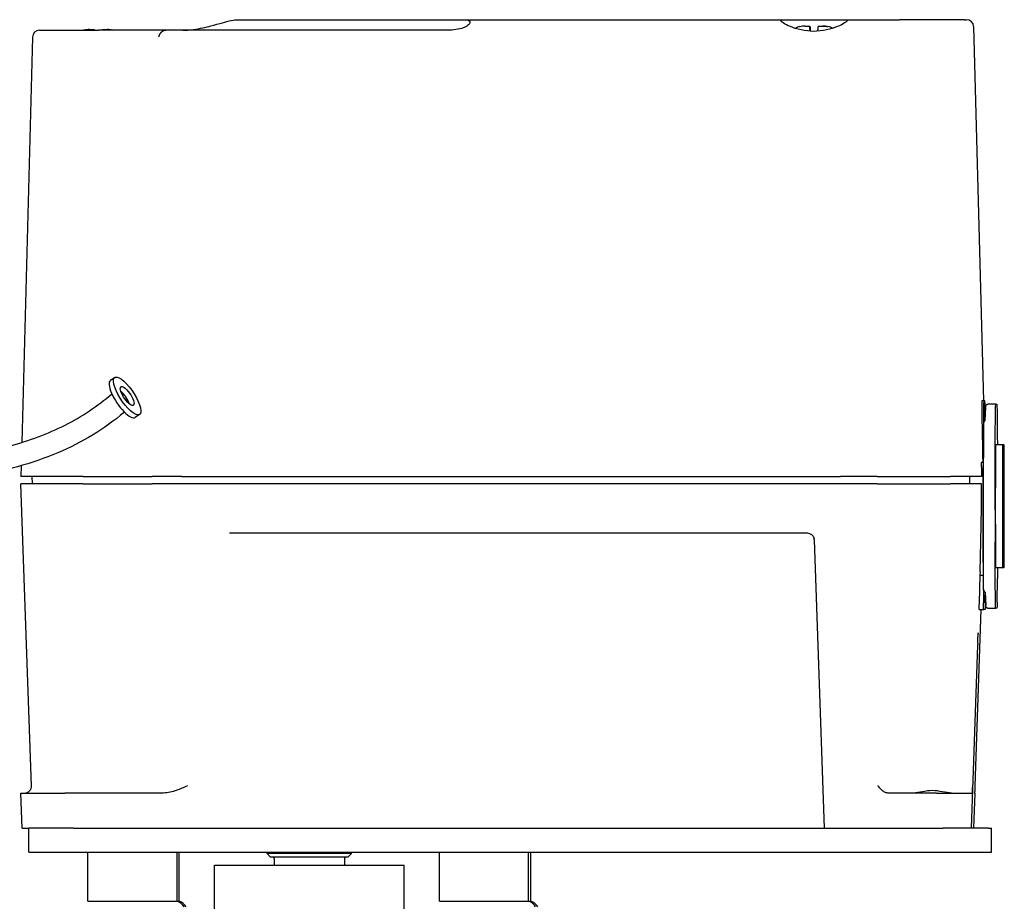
# Model space of a CAD drawing. Extents: x 0 to 796, y 0 to 496.
# Tile 194 of 222: x 662.43 to 667.94, y 313.15 to 318.09. Entities that reach past the tile are written whole.
import ezdxf

# ---------------------------------------------------------------- set-up
doc = ezdxf.new("R2010")
doc.units = 0
doc.header["$LTSCALE"] = 12
doc.header["$MEASUREMENT"] = 0
doc.layers.add('X', color=1, linetype='CONTINUOUS')

msp = doc.modelspace()

# ---------------------------------------------------------------- linework, layer by layer
at = {"layer": 'X'}
for p, q in [((663.65322, 318.09204), (664.92122, 318.09204)), ((664.92122, 318.09204), (666.70047, 318.09204)), ((666.70047, 318.09204), (667.05534, 318.09204)), ((667.05534, 318.09204), (667.12705, 318.09204)), ((667.57453, 318.09204), (667.35617, 318.09204)), ((667.71979, 318.09204), (667.7321, 318.09204)), ((662.54149, 318.03298), (662.87212, 318.03298)), ((662.82083, 318.03692), (662.84684, 318.03692)), ((662.84684, 318.03692), (662.84701, 318.03692)), ((662.84701, 318.03692), (662.84742, 318.03298)), ((662.84701, 318.03692), (662.8473, 318.03692)), ((662.84771, 318.03298), (662.8473, 318.03692)), ((662.8473, 318.03692), (662.84746, 318.03692)), ((663.24838, 318.03298), (662.87212, 318.03298)), ((662.89409, 318.03692), (662.92043, 318.03692)), ((662.92043, 318.03692), (662.92072, 318.03692)), ((664.82618, 318.03298), (663.24838, 318.03298)), ((666.8276, 318.05661), (666.85361, 318.05661)), ((666.85361, 318.05661), (666.85377, 318.05661)), ((666.85377, 318.05661), (666.85687, 318.02735)), ((666.85377, 318.05661), (666.85407, 318.05661)), ((666.85712, 318.02733), (666.85407, 318.05661)), ((666.85407, 318.05661), (666.85423, 318.05661)), ((666.90085, 318.05661), (666.92719, 318.05661)), ((666.92719, 318.05661), (666.92749, 318.05661)), ((667.77146, 318.05371), (667.82666, 315.95818)), ((662.50213, 317.99465), (662.4427, 315.7248)), ((662.96276, 316.08873), (662.93811, 316.07224)), ((667.82814, 315.95818), (667.817, 315.95818)), ((667.83448, 315.95818), (667.82814, 315.95818)), ((667.89517, 315.9385), (667.85138, 315.9385)), ((667.89517, 315.9385), (667.90139, 315.9385)), ((663.10177, 315.88094), (663.07712, 315.86445)), ((667.83598, 315.84618), (667.83906, 315.92096)), ((667.8282, 315.84401), (667.82856, 315.84401)), ((667.93429, 315.71212), (667.89492, 315.71212)), ((667.90021, 315.71409), (667.89951, 315.71409)), ((667.941, 315.71212), (667.93429, 315.71212)), ((667.82445, 315.61173), (667.81345, 315.61173)), ((667.8257, 315.61173), (667.82445, 315.61173)), ((667.82445, 315.61173), (667.82445, 314.98181)), ((662.43929, 315.59457), (662.43767, 315.53298)), ((662.78671, 315.53298), (662.43767, 315.53298)), ((662.78671, 315.49362), (662.43767, 315.49362)), ((662.49674, 313.80208), (662.43767, 315.49362)), ((662.50173, 315.49362), (662.5007, 315.53298)), ((662.78671, 315.53298), (663.17208, 315.53298)), ((662.78671, 315.49362), (663.1721, 315.49362)), ((663.33918, 315.53298), (663.17208, 315.53298)), ((663.33915, 315.49362), (663.1721, 315.49362)), ((667.02492, 315.49362), (663.33915, 315.49362)), ((663.33918, 315.53298), (667.02514, 315.53298)), ((667.23105, 315.49362), (667.02492, 315.49362)), ((667.23106, 315.53298), (667.02514, 315.53298)), ((667.23105, 315.49362), (667.23178, 315.49362)), ((667.23106, 315.53298), (667.23178, 315.53298)), ((667.23178, 315.53298), (667.42291, 315.53298)), ((667.23178, 315.49362), (667.42289, 315.49362)), ((667.42289, 315.49362), (667.64159, 315.49362)), ((667.42291, 315.53298), (667.64127, 315.53298)), ((667.81613, 315.53298), (667.64127, 315.53298)), ((667.81602, 315.49362), (667.64159, 315.49362)), ((667.82533, 315.16981), (667.82529, 315.35101)), ((667.89163, 315.34771), (667.89167, 315.16651)), ((663.6054, 315.21803), (666.83901, 315.21803)), ((666.87837, 315.18004), (666.93513, 313.56448)), ((667.80719, 315.00044), (667.80654, 314.98181)), ((667.82723, 314.9113), (667.82579, 315.04546)), ((667.93429, 315.02315), (667.89492, 315.02315)), ((667.89951, 315.02118), (667.90021, 315.02118)), ((667.941, 315.02315), (667.93429, 315.02315)), ((667.80351, 314.82582), (667.80728, 314.98181)), ((667.80654, 314.98181), (667.82445, 314.98181)), ((667.82445, 314.98181), (667.82519, 314.98181)), ((667.82519, 314.98181), (667.82687, 314.82582)), ((667.89386, 314.82947), (667.89243, 314.96363)), ((667.90269, 314.82947), (667.90413, 314.96363)), ((667.82769, 314.89126), (667.82801, 314.89126)), ((667.83574, 314.88546), (667.83882, 314.81068)), ((667.83583, 314.82582), (667.83632, 314.87135)), ((667.77998, 313.80207), (667.81374, 314.78889)), ((667.80307, 314.78889), (667.82772, 314.78889)), ((667.83498, 314.78889), (667.82772, 314.78889)), ((667.85083, 314.79677), (667.89462, 314.79677)), ((667.90193, 314.79677), (667.89462, 314.79677)), ((667.79391, 314.58949), (667.75789, 313.56448)), ((662.43733, 313.76134), (662.48776, 313.76134)), ((662.44421, 313.56448), (662.43733, 313.76134)), ((662.48776, 313.76134), (662.68277, 313.76134)), ((663.23566, 313.76134), (662.68277, 313.76134)), ((667.56349, 313.76134), (667.29488, 313.76134)), ((667.56349, 313.76134), (667.76143, 313.76134)), ((667.76271, 313.76134), (667.76143, 313.76134)), ((667.77329, 313.56448), (667.7802, 313.76134)), ((667.7802, 313.76134), (667.77892, 313.76134)), ((667.7802, 313.76134), (667.7802, 313.76134)), ((662.44421, 313.56448), (662.48245, 313.56448)), ((662.7309, 313.56448), (662.48245, 313.56448)), ((662.48245, 313.42998), (662.48245, 313.56448)), ((662.7309, 313.56448), (667.6008, 313.56448)), ((667.85235, 313.56448), (667.6008, 313.56448)), ((667.85235, 313.56448), (667.87121, 313.56448)), ((667.87122, 313.56448), (667.87121, 313.56448)), ((667.87122, 313.42998), (667.87122, 313.56448)), ((662.48245, 313.42998), (662.7309, 313.42998)), ((662.7309, 313.42998), (667.6008, 313.42998)), ((662.81148, 313.16455), (662.81148, 313.42998)), ((663.31148, 313.16455), (663.31148, 313.42998)), ((663.32368, 313.16455), (663.32368, 313.42998)), ((663.81563, 313.42275), (663.81563, 313.42998)), ((664.05039, 313.42275), (663.81563, 313.42275)), ((663.83532, 313.40307), (663.81563, 313.42275)), ((664.05051, 313.40307), (663.83532, 313.40307)), ((663.855, 313.39519), (663.855, 313.35748)), ((664.28807, 313.42275), (664.05039, 313.42275)), ((664.26839, 313.40307), (664.05051, 313.40307)), ((664.2487, 313.39519), (664.2487, 313.35748)), ((664.26839, 313.40307), (664.28807, 313.42275)), ((664.28807, 313.42275), (664.28807, 313.42998)), ((664.78003, 313.16455), (664.78003, 313.42998)), ((665.28003, 313.16455), (665.28003, 313.42998)), ((665.29223, 313.16455), (665.29223, 313.42998)), ((667.6008, 313.42998), (667.85235, 313.42998)), ((667.85235, 313.42998), (667.87121, 313.42998)), ((667.87121, 313.42998), (667.87122, 313.42998)), ((663.5206, 313.35748), (664.5831, 313.35748)), ((663.5206, 313.08377), (663.5206, 313.35748)), ((664.5831, 312.32066), (664.5831, 313.35748)), ((662.81157, 313.15498), (662.81148, 313.16455)), ((662.81157, 313.15498), (663.05993, 313.15498)), ((663.05993, 313.15498), (663.31139, 313.15498)), ((663.31139, 313.15498), (663.31148, 313.16455)), ((663.31139, 313.15498), (663.32359, 313.15498)), ((663.32359, 313.15498), (663.32368, 313.16455)), ((664.78011, 313.15498), (664.78003, 313.16455)), ((664.78011, 313.15498), (665.02848, 313.15498)), ((665.02848, 313.15498), (665.27994, 313.15498)), ((665.27994, 313.15498), (665.28003, 313.16455)), ((665.27994, 313.15498), (665.29214, 313.15498)), ((665.29214, 313.15498), (665.29223, 313.16455))]:
    msp.add_line(p, q, dxfattribs=at)
for centre, radius, start, end in [((662.54149, 317.99361), 0.03937, 90, 178.5), ((662.81566, 317.9385), 0.09843, 103.71074, 106.2602), ((662.92589, 317.9385), 0.09843, 73.7398, 76.28926), ((666.82242, 317.95818), 0.09843, 103.71074, 120.21059), ((666.93266, 317.95818), 0.09843, 60.24937, 76.28926), ((662.4574, 313.80071), 0.03937, 270, 2), ((663.84713, 313.39519), 0.00787, 0, 89.99598), ((664.25658, 313.39519), 0.00787, 90.00206, 180), ((663.29455, 313.09436), 0.06292, 27.28081, 74.46904), ((663.30674, 313.09436), 0.06292, 27.28081, 74.46904), ((665.26309, 313.09436), 0.06292, 27.28081, 74.46904), ((665.27529, 313.09436), 0.06292, 27.28081, 74.46904)]:
    msp.add_arc(centre, radius, start, end, dxfattribs=at)
for centre, major_axis, ratio, start_param, end_param in [((667.7321, 318.05267), (0, 0.03937), 0.9999808, -1.5446164, 0), ((663.03226, 315.98484), (-0.0695, 0.10389), 0.3157464, -7.9522969, -1.6691116), ((663.00762, 315.96835), (-0.0695, 0.10389), 0.3157464, 0, 3.1415927), ((663.03226, 315.98484), (-0.03475, 0.05195), 0.3157464, -7.9522969, -1.6691116), ((663.00762, 315.96835), (-0.03475, 0.05195), 0.3157464, -1.6691116, -0.8499848), ((663.00762, 315.96835), (-0.03475, 0.05195), 0.3157464, -2.2916078, -0.8499848), ((663.00762, 315.96835), (-0.03475, 0.05195), 0.3157464, -2.2916078, -1.6691116), ((667.83247, 315.36763), (0.01546, -0.59055), 0.0061915, -3.1417548, -1.9970775), ((667.82814, 315.36763), (0, 0.59055), 0.0061957, 0, 1.1446773), ((667.83448, 315.36763), (0, 0.59055), 0.0061957, -0.5879626, 0), ((667.8282, 315.36763), (0, 0.47638), 0.0061957, 0, 1.0328229), ((667.89492, 315.36763), (0, 0.34449), 0.0061957, 0, 3.1415927), ((667.90021, 315.70228), (0, 0.01181), 0.0062046, -0.5856393, -0.0000017), ((667.40345, 319.23384), (0.30647, -4.89949), 0.0564531, 0.5240155, 0.6987272), ((667.90021, 315.03299), (0, 0.01181), 0.0062046, -3.1415909, -2.5559534), ((667.79426, 314.58703), (-0.00246, -0.07042), 0.0061738, -1.7665865, -1.6055578)]:
    msp.add_ellipse(centre, major_axis=major_axis, ratio=ratio, start_param=start_param, end_param=end_param, dxfattribs=at)
at = {"layer": 'X', "extrusion": (0, 0, -1)}
for centre, major_axis, start_param, end_param in [((667.89517, 315.36763), (0, 0.57087), -1.6057029, 0), ((667.89951, 315.70228), (0, 0.01181), -0.5856396, 0), ((667.82824, 315.36763), (0, 0.47638), -1.6057029, -1.0328229), ((667.82625, 315.17503), (0, 0.14961), -2.6179939, -1.6057029), ((667.89318, 315.17503), (0, 0.24409), -2.6179939, -1.6057029), ((667.89951, 315.03299), (0, -0.01181), 0, 0.5856396), ((667.90337, 315.17503), (0, -0.24409), -0.8992204, -0.5235988), ((667.90193, 315.04086), (0, -0.24409), -0.5235988, 0), ((667.83498, 315.06448), (0, -0.27559), -0.5235988, 0)]:
    msp.add_ellipse(centre, major_axis=major_axis, ratio=0.0061957, start_param=start_param, end_param=end_param, dxfattribs=at)
at = {"layer": 'X', "extrusion": (1.39287e-41, -5.52747e-30, -1)}
msp.add_ellipse((667.90139, 315.36763), major_axis=(0, 0.57087), ratio=0.0061957, start_param=0, end_param=0.9229779, dxfattribs=at)
at = {"layer": 'X', "extrusion": (9.09702e-42, -4.5799e-30, -1)}
for centre, start_param, end_param in [((667.93429, 315.36763), -3.141592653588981, 3.141592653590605), ((667.941, 315.36763), -3.141592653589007, 3.14159265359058)]:
    msp.add_ellipse(centre, major_axis=(0, 0.34449), ratio=0.0061957, start_param=start_param, end_param=end_param, dxfattribs=at)
at = {"layer": 'X', "extrusion": (4.45369e-16, -1.92442e-20, -1)}
msp.add_ellipse((410.55416, 306.80433), major_axis=(0, -257.41494), ratio=0.9999808, start_param=-1.6050178, end_param=-1.6047117, dxfattribs=at)
at = {"layer": 'X', "extrusion": (9.55187e-42, -4.8089e-30, -1)}
for centre, start_param, end_param in [((667.93429, 315.36763), -3.141592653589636, 3.14159265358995), ((667.941, 315.36763), -3.141592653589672, 3.141592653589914)]:
    msp.add_ellipse(centre, major_axis=(0, 0.24606), ratio=0.0061957, start_param=start_param, end_param=end_param, dxfattribs=at)
at = {"layer": 'X', "extrusion": (4.45556e-16, 4.7143e-22, -1)}
msp.add_ellipse((527.21267, 320.95254), major_axis=(-0.00476, -140.64304), ratio=0.9999808, start_param=-1.5322865, end_param=-1.5320064, dxfattribs=at)
at = {"layer": 'X', "extrusion": (4.28829e-16, 8.50437e-17, -1)}
msp.add_ellipse((666.90854, 315.19243), major_axis=(-0.03089, -0.00613), ratio=0.033031, start_param=0, end_param=0.006081, dxfattribs=at)
at = {"layer": 'X', "extrusion": (-1.09997e-41, -5.27291e-30, -1)}
msp.add_ellipse((667.82769, 315.04086), major_axis=(0, -0.14961), ratio=0.0061957, start_param=0, end_param=0.5235988, dxfattribs=at)
at = {"layer": 'X', "extrusion": (3.22322e-42, -4.84768e-30, -1)}
msp.add_ellipse((667.89462, 315.04086), major_axis=(0, -0.24409), ratio=0.0061957, start_param=0, end_param=0.5235988, dxfattribs=at)
at = {"layer": 'X', "extrusion": (-3.09169e-29, 1.55643e-17, -1)}
msp.add_ellipse((667.8127, 315.06448), major_axis=(-0.00962, -0.27559), ratio=0.0061882, start_param=-0.0002161, end_param=0.5233827, dxfattribs=at)
at = {"layer": 'X', "extrusion": (9.51009e-42, -5.72488e-30, -1)}
msp.add_ellipse((667.82772, 315.06448), major_axis=(0, -0.27559), ratio=0.0061957, start_param=0, end_param=0.5235988, dxfattribs=at)
at = {"layer": 'X', "extrusion": (4.46063e-16, -2.2756e-20, -1)}
msp.add_ellipse((667.76526, 314.65897), major_axis=(0, -0.0315), ratio=0.9999808, start_param=-1.5358897, end_param=-1.4489105, dxfattribs=at)
at = {"layer": 'X'}
for points, knots in [([(663.34309, 318.03298), (663.36178, 318.03298), (663.38192, 318.03443), (663.42095, 318.03945), (663.43986, 318.04297), (663.47119, 318.04973), (663.4881, 318.05391), (663.5234, 318.06321), (663.54745, 318.07016), (663.58265, 318.07988), (663.59959, 318.08431), (663.62973, 318.09041), (663.64294, 318.09204), (663.65322, 318.09204)], [-1.77299907, -1.77299907, -1.77299907, -1.77299907, -1.6305274, -1.6305274, -1.48805572, -1.48805572, -1.36150121, -1.36150121, -1.15632752, -1.15632752, -0.96845859, -0.96845859, -0.78058965, -0.78058965, -0.78058965, -0.78058965]), ([(664.92122, 318.09204), (664.93305, 318.09204), (664.9433, 318.08985), (664.9507, 318.08236), (664.95185, 318.0792), (664.95057, 318.0718), (664.94816, 318.06755), (664.94052, 318.06036), (664.93654, 318.05736), (664.92651, 318.05154), (664.92044, 318.04874), (664.90284, 318.04214), (664.88856, 318.03852), (664.85779, 318.03395), (664.84132, 318.03298), (664.82618, 318.03298)], [1.78633061, 1.78633061, 1.78633061, 1.78633061, 2.00247554, 2.00247554, 2.110548, 2.110548, 2.21862047, 2.21862047, 2.28239683, 2.28239683, 2.34617319, 2.34617319, 2.46153157, 2.46153157, 2.57688995, 2.57688995, 2.57688995, 2.57688995]), ([(666.87639, 318.02676), (666.85267, 318.02676), (666.82772, 318.02959), (666.78233, 318.03954), (666.76186, 318.04651), (666.72913, 318.06013), (666.7147, 318.06776), (666.69537, 318.08052), (666.6905, 318.08557), (666.69068, 318.09081), (666.69394, 318.092), (666.70047, 318.09204)], [-2.33042947, -2.33042947, -2.33042947, -2.33042947, -2.14965774, -2.14965774, -1.968886, -1.968886, -1.7835476, -1.7835476, -1.5982092, -1.5982092, -1.45055733, -1.45055733, -1.45055733, -1.45055733]), ([(667.05534, 318.09204), (667.06163, 318.092), (667.06464, 318.09081), (667.06428, 318.08557), (667.0591, 318.08052), (667.0392, 318.06776), (667.02451, 318.06013), (666.99139, 318.04651), (666.97074, 318.03954), (666.92512, 318.02959), (666.90011, 318.02676), (666.87639, 318.02676)], [-1.45055733, -1.45055733, -1.45055733, -1.45055733, -1.30290547, -1.30290547, -1.11756707, -1.11756707, -0.93222867, -0.93222867, -0.75145693, -0.75145693, -0.5706852, -0.5706852, -0.5706852, -0.5706852]), ([(667.12705, 318.09204), (667.1283, 318.09204), (667.13441, 318.09204), (667.14507, 318.09204), (667.14795, 318.09204), (667.15144, 318.09204), (667.15517, 318.09204), (667.15902, 318.09204), (667.16315, 318.09204), (667.16782, 318.09204), (667.17647, 318.09204), (667.1863, 318.09204), (667.19731, 318.09204), (667.20512, 318.09204), (667.21344, 318.09204), (667.22224, 318.09204), (667.22274, 318.09204), (667.22324, 318.09204), (667.22374, 318.09204), (667.22569, 318.09204), (667.22769, 318.09204), (667.22969, 318.09204), (667.23079, 318.09204), (667.2319, 318.09204), (667.233, 318.09204), (667.23396, 318.09204), (667.23491, 318.09204), (667.23587, 318.09204), (667.2448, 318.09204), (667.25406, 318.09204), (667.26364, 318.09204), (667.26524, 318.09204), (667.26685, 318.09204), (667.26846, 318.09204), (667.26906, 318.09204), (667.26965, 318.09204), (667.27024, 318.09204), (667.27062, 318.09204), (667.271, 318.09204), (667.27139, 318.09204), (667.27205, 318.09204), (667.27272, 318.09204), (667.27334, 318.09204), (667.29986, 318.09204), (667.32745, 318.09204), (667.35617, 318.09204)], [0, 0, 0, 0, 0.2421875, 0.2421875, 0.2421875, 0.3075264, 0.3075264, 0.3075264, 0.375, 0.375, 0.375, 0.5, 0.5, 0.5, 0.588703, 0.588703, 0.588703, 0.59375, 0.59375, 0.59375, 0.6132812, 0.6132812, 0.6132812, 0.6241166, 0.6241166, 0.6241166, 0.6334899, 0.6334899, 0.6334899, 0.7208725, 0.7208725, 0.7208725, 0.7354362, 0.7354362, 0.7354362, 0.7407668, 0.7407668, 0.7407668, 0.7441606, 0.7441606, 0.7441606, 0.75, 0.75, 0.75, 1, 1, 1, 1]), ([(667.71979, 318.09204), (667.71976, 318.09204), (667.71972, 318.09204), (667.71725, 318.09204), (667.71694, 318.09204), (667.71641, 318.09204), (667.71627, 318.09204), (667.71598, 318.09204), (667.71522, 318.09204), (667.71438, 318.09204), (667.71225, 318.09204), (667.71067, 318.09204), (667.70818, 318.09204), (667.70733, 318.09204), (667.70636, 318.09204), (667.70625, 318.09204), (667.70604, 318.09204), (667.70602, 318.09204), (667.70585, 318.09204), (667.70548, 318.09204), (667.70504, 318.09204), (667.70333, 318.09204), (667.70132, 318.09204), (667.69691, 318.09204), (667.69521, 318.09204), (667.69222, 318.09204), (667.69115, 318.09204), (667.68972, 318.09204), (667.68943, 318.09204), (667.68884, 318.09204), (667.68852, 318.09204), (667.68794, 318.09204), (667.68445, 318.09204), (667.6807, 318.09204), (667.67366, 318.09204), (667.66996, 318.09204), (667.66417, 318.09204), (667.66233, 318.09204), (667.65855, 318.09204), (667.64892, 318.09204), (667.63849, 318.09204), (667.61239, 318.09204), (667.59355, 318.09204), (667.57453, 318.09204)], [0, 0, 0, 0, 0.125, 0.125, 0.140625, 0.140625, 0.1484375, 0.1484375, 0.15625, 0.1875, 0.1875, 0.25, 0.25, 0.28125, 0.28125, 0.2851562, 0.2851562, 0.2890625, 0.2890625, 0.296875, 0.3125, 0.3125, 0.375, 0.375, 0.40625, 0.40625, 0.421875, 0.421875, 0.4257812, 0.4257812, 0.4296875, 0.4296875, 0.4375, 0.5, 0.5, 0.5625, 0.5625, 0.59375, 0.59375, 0.625, 0.75, 0.75, 1, 1, 1, 1]), ([(662.79228, 318.03326), (662.79226, 318.03389), (662.79228, 318.03412), (662.79233, 318.03412), (662.79237, 318.03412), (662.79244, 318.0339), (662.79255, 318.03333)], [1.76885167, 1.76885167, 1.76885167, 1.76885167, 1.82563115, 1.82563115, 1.82563115, 1.88011961, 1.88011961, 1.88011961, 1.88011961]), ([(662.94922, 318.03412), (662.94922, 318.03412), (662.94922, 318.03412), (662.94922, 318.03412), (662.94917, 318.03412), (662.9491, 318.03389), (662.94898, 318.03326)], [1.824397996, 1.824397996, 1.824397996, 1.824397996, 1.825631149, 1.825631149, 1.825631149, 1.882410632, 1.882410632, 1.882410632, 1.882410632]), ([(663.22105, 318.02064), (663.22372, 318.02359), (663.22671, 318.0261), (663.2299, 318.02807), (663.23223, 318.02951), (663.23466, 318.03066), (663.23715, 318.03148)], [0, 0, 0, 0, 0.00031312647, 0.00031312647, 0.00031312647, 0.00054197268, 0.00054197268, 0.00054197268, 0.00054197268]), ([(663.23715, 318.03148), (663.23847, 318.03191), (663.23995, 318.03226), (663.24376, 318.03285), (663.24617, 318.03298), (663.24838, 318.03298)], [-0.510162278, -0.510162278, -0.510162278, -0.510162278, -0.498412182, -0.498412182, -0.481585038, -0.481585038, -0.481585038, -0.481585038]), ([(666.79904, 318.05294), (666.79903, 318.05357), (666.79905, 318.0538), (666.7991, 318.0538), (666.79914, 318.0538), (666.79921, 318.05359), (666.79932, 318.05301)], [1.76885167, 1.76885167, 1.76885167, 1.76885167, 1.82563115, 1.82563115, 1.82563115, 1.88011961, 1.88011961, 1.88011961, 1.88011961]), ([(666.85623, 318.02739), (666.85621, 318.02752), (666.8562, 318.02765), (666.85534, 318.03633), (666.85458, 318.04435), (666.85373, 318.05381), (666.85353, 318.05661), (666.85361, 318.05661)], [1.70347015, 1.70347015, 1.70347015, 1.70347015, 1.70490259, 1.70490259, 1.79880938, 1.79880938, 1.8982544, 1.8982544, 1.8982544, 1.8982544]), ([(666.85423, 318.05661), (666.85431, 318.05661), (666.8547, 318.05381), (666.85584, 318.04435), (666.85676, 318.03633), (666.85773, 318.02762), (666.85775, 318.02746), (666.85777, 318.02729)], [0.11950741, 0.11950741, 0.11950741, 0.11950741, 0.21895243, 0.21895243, 0.31285921, 0.31285921, 0.31462174, 0.31462174, 0.31462174, 0.31462174]), ([(666.90085, 318.05661), (666.90077, 318.05661), (666.90038, 318.05377), (666.89922, 318.04417), (666.8983, 318.03608), (666.89733, 318.02743)], [0.11950741, 0.11950741, 0.11950741, 0.11950741, 0.21975515, 0.21975515, 0.31404456, 0.31404456, 0.31404456, 0.31404456]), ([(666.95599, 318.0538), (666.95599, 318.0538), (666.95599, 318.0538), (666.95599, 318.0538), (666.95594, 318.0538), (666.95587, 318.05357), (666.95575, 318.05294)], [1.824397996, 1.824397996, 1.824397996, 1.824397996, 1.825631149, 1.825631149, 1.825631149, 1.882410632, 1.882410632, 1.882410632, 1.882410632]), ([(663.22105, 318.02064), (663.22039, 318.01989), (663.21951, 318.01888), (663.21849, 318.01753), (663.21822, 318.01717), (663.21793, 318.01677), (663.21763, 318.01636), (663.21694, 318.01539), (663.2162, 318.01427), (663.21545, 318.01301), (663.21507, 318.01238), (663.21469, 318.01171), (663.21431, 318.01101), (663.21393, 318.0103), (663.21352, 318.00948), (663.21318, 318.00878), (663.21251, 318.00737), (663.21197, 318.0061), (663.21152, 318.00498), (663.2113, 318.00442), (663.2111, 318.00389), (663.21092, 318.00341), (663.21083, 318.00316), (663.21074, 318.00293), (663.21066, 318.0027), (663.21062, 318.00259), (663.21058, 318.00248), (663.21055, 318.00237), (663.21052, 318.00229), (663.21049, 318.00221), (663.21047, 318.00216), (663.21037, 318.00187), (663.20984, 318.00032), (663.20962, 317.99964), (663.20952, 317.99932), (663.20943, 317.99904), (663.20935, 317.9988), (663.20931, 317.99869), (663.20927, 317.99858), (663.20924, 317.99848), (663.20921, 317.99838), (663.2092, 317.99836), (663.20915, 317.99821), (663.20872, 317.99708), (663.20827, 317.99633), (663.20775, 317.99594)], [0, 0, 0, 0, 0.1964981, 0.1964981, 0.1964981, 0.25, 0.25, 0.25, 0.375, 0.375, 0.375, 0.4375, 0.4375, 0.4375, 0.5, 0.5, 0.5, 0.625, 0.625, 0.625, 0.6875, 0.6875, 0.6875, 0.71875, 0.71875, 0.71875, 0.734375, 0.734375, 0.734375, 0.74609375, 0.74609375, 0.74609375, 0.8125, 0.8125, 0.8125, 0.84375, 0.84375, 0.84375, 0.859375, 0.859375, 0.859375, 0.875, 0.875, 0.875, 0.99999999, 0.99999999, 0.99999999, 0.99999999]), ([(658.88884, 313.3748), (658.895, 313.42011), (658.9033, 313.46503), (658.95234, 313.67715), (659.01971, 313.83898), (659.19316, 314.13627), (659.30307, 314.27375), (659.57211, 314.53853), (659.73643, 314.66156), (660.28392, 315.06859), (660.68195, 315.37057), (661.34038, 315.55547), (661.5523, 315.58052), (661.96947, 315.62846), (662.17766, 315.65166), (662.48384, 315.73478), (662.58732, 315.77229), (662.77775, 315.86908), (662.86612, 315.92797), (662.94637, 315.99697)], [6.6600663, 6.6600663, 6.6600663, 6.6600663, 6.7970461, 6.7970461, 7.3156364, 7.3156364, 7.8490925, 7.8490925, 8.4908932, 8.4908932, 9.9987203, 9.9987203, 10.6811142, 10.6811142, 11.3543621, 11.3543621, 11.7057028, 11.7057028, 12.0384502, 12.0384502, 12.0384502, 12.0384502]), ([(667.83906, 315.92096), (667.83915, 315.92315), (667.83924, 315.9248), (667.83941, 315.92686), (667.83945, 315.92741), (667.8397, 315.92881), (667.83975, 315.92934), (667.84036, 315.93102), (667.84055, 315.93149), (667.84105, 315.93247), (667.84133, 315.93296), (667.84203, 315.93396), (667.84246, 315.93448), (667.84389, 315.93592), (667.84508, 315.93679), (667.84714, 315.93775), (667.84794, 315.93802), (667.84961, 315.9384), (667.8505, 315.9385), (667.85138, 315.9385)], [0, 0, 0, 0, 0.042480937, 0.042480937, 0.063517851, 0.063517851, 0.074299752, 0.074299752, 0.077485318, 0.077485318, 0.079933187, 0.079933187, 0.082380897, 0.082380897, 0.08698154, 0.08698154, 0.089616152, 0.089616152, 0.092369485, 0.092369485, 0.092369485, 0.092369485]), ([(663.01696, 315.89435), (662.90467, 315.79949), (662.77726, 315.72298), (662.49691, 315.60402), (662.34071, 315.56444), (661.9474, 315.49477), (661.70746, 315.47845), (661.24542, 315.40685), (661.02152, 315.34293), (660.58424, 315.12524), (660.36883, 314.9748), (659.95197, 314.66899), (659.7418, 314.52127), (659.45091, 314.2492), (659.35564, 314.1419), (659.21768, 313.93782), (659.1667, 313.84633), (659.07277, 313.63251), (659.03345, 313.50505), (659.01406, 313.3748)], [0.0358852, 0.0358852, 0.0358852, 0.0358852, 0.4947158, 0.4947158, 1.0050901, 1.0050901, 1.7795356, 1.7795356, 2.516759, 2.516759, 3.3406652, 3.3406652, 4.1472735, 4.1472735, 4.5881767, 4.5881767, 4.9059154, 4.9059154, 5.2985233, 5.2985233, 5.2985233, 5.2985233]), ([(667.82856, 315.84401), (667.82947, 315.84401), (667.83039, 315.84418), (667.83205, 315.84478), (667.8328, 315.84521), (667.83403, 315.84618), (667.83453, 315.84673), (667.83521, 315.84765), (667.83543, 315.84805), (667.83576, 315.84872), (667.83586, 315.84899), (667.83604, 315.84951), (667.8361, 315.84971), (667.83613, 315.84986)], [0, 0, 0, 0, 0.002925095, 0.002925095, 0.005751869, 0.005751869, 0.008466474, 0.008466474, 0.010877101, 0.010877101, 0.013485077, 0.013485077, 0.017280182, 0.017280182, 0.017280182, 0.017280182]), ([(666.87837, 315.18004), (666.87835, 315.18046), (666.87833, 315.18088), (666.87827, 315.18172), (666.87824, 315.18214), (666.87816, 315.18298), (666.87811, 315.18339), (666.878, 315.18423), (666.87794, 315.18464), (666.8778, 315.18548), (666.87772, 315.18589), (666.87764, 315.1863)], [3.17647799, 3.17647799, 3.17647799, 3.17647799, 3.20859196, 3.20859196, 3.24070592, 3.24070592, 3.27281989, 3.27281989, 3.30493385, 3.30493385, 3.33704782, 3.33704782, 3.33704782, 3.33704782]), ([(667.83577, 314.88461), (667.83577, 314.88464), (667.83576, 314.88468), (667.83573, 314.88486), (667.8357, 314.88506), (667.83555, 314.88566), (667.83547, 314.88591), (667.83527, 314.88643), (667.83516, 314.88669), (667.83475, 314.88751), (667.83436, 314.88809), (667.83345, 314.88911), (667.83292, 314.88958), (667.83167, 314.8904), (667.83093, 314.89074), (667.82947, 314.89115), (667.82874, 314.89126), (667.82801, 314.89126)], [0.016340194, 0.016340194, 0.016340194, 0.016340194, 0.017241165, 0.017241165, 0.019931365, 0.019931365, 0.021249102, 0.021249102, 0.022311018, 0.022311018, 0.024456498, 0.024456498, 0.026583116, 0.026583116, 0.029003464, 0.029003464, 0.031189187, 0.031189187, 0.031189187, 0.031189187]), ([(667.85083, 314.79677), (667.84954, 314.79677), (667.84824, 314.79698), (667.84583, 314.79781), (667.84469, 314.79841), (667.84271, 314.79992), (667.84183, 314.80084), (667.84085, 314.80224), (667.84058, 314.80269), (667.84017, 314.80347), (667.84001, 314.80381), (667.83967, 314.80464), (667.83953, 314.8051), (667.83933, 314.80581), (667.83926, 314.80609), (667.83915, 314.80667), (667.83911, 314.80692), (667.83901, 314.80761), (667.83898, 314.80791), (667.83889, 314.80899), (667.83886, 314.80972), (667.83882, 314.81068)], [0, 0, 0, 0, 0.003894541, 0.003894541, 0.007708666, 0.007708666, 0.011498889, 0.011498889, 0.013191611, 0.013191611, 0.01453295, 0.01453295, 0.016707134, 0.016707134, 0.018773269, 0.018773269, 0.021948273, 0.021948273, 0.029042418, 0.029042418, 0.046649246, 0.046649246, 0.046649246, 0.046649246]), ([(667.79431, 314.60078), (667.79456, 314.60761), (667.7948, 314.61406), (667.79503, 314.62014), (667.79505, 314.6206), (667.79506, 314.62104), (667.79508, 314.62149), (667.79509, 314.62179), (667.7951, 314.62209), (667.79512, 314.6224), (667.79513, 314.62269), (667.79514, 314.62298), (667.79515, 314.62327), (667.79566, 314.6365), (667.7961, 314.64679), (667.79639, 314.65264), (667.79641, 314.65308), (667.79643, 314.65352), (667.79645, 314.65388), (667.79659, 314.65652), (667.79669, 314.65787), (667.79674, 314.65787)], [0, 0, 0, 0, 0.21875, 0.21875, 0.21875, 0.2353516, 0.2353516, 0.2353516, 0.2463373, 0.2463373, 0.2463373, 0.256336, 0.256336, 0.256336, 0.7153404, 0.7153404, 0.7153404, 0.75, 0.75, 0.75, 1, 1, 1, 1]), ([(663.37027, 313.80207), (663.36844, 313.80125), (663.36781, 313.80097), (663.34972, 313.79294), (663.32859, 313.78344), (663.28633, 313.76851), (663.26058, 313.76134), (663.23566, 313.76134)], [-0.39818755, -0.39818755, -0.39818755, -0.39818755, -0.38412044, -0.38412044, -0.18988641, -0.18988641, 0, 0, 0, 0]), ([(667.29488, 313.76133), (667.29231, 313.76134), (667.28966, 313.76155), (667.28692, 313.76203), (667.28658, 313.76209), (667.28624, 313.76215), (667.2859, 313.76222), (667.28318, 313.76275), (667.28036, 313.76355), (667.27749, 313.76465), (667.27708, 313.76481), (667.27663, 313.76499), (667.27626, 313.76514), (667.27333, 313.76635), (667.27059, 313.76778), (667.26801, 313.76936), (667.26605, 313.77055), (667.26419, 313.77183), (667.2624, 313.77318), (667.2618, 313.77363), (667.26118, 313.77412), (667.26064, 313.77455), (667.25997, 313.77509), (667.25929, 313.77566), (667.2586, 313.77625), (667.25646, 313.77809), (667.25427, 313.78015), (667.25205, 313.78245), (667.25057, 313.78397), (667.24908, 313.78561), (667.24756, 313.78734), (667.24729, 313.78764), (667.24726, 313.78768), (667.24716, 313.78778), (667.24687, 313.78811), (667.24638, 313.78865), (667.24568, 313.7894), (667.24556, 313.78952), (667.24539, 313.78971), (667.2453, 313.7898), (667.24477, 313.79036), (667.24422, 313.79099), (667.24355, 313.7918), (667.24337, 313.79201), (667.24318, 313.79224), (667.24299, 313.79248), (667.24287, 313.79263), (667.24268, 313.79286), (667.24261, 313.79295), (667.2423, 313.79334), (667.2418, 313.79396), (667.24114, 313.7948), (667.24064, 313.79545), (667.24006, 313.79622), (667.23939, 313.79709), (667.23845, 313.79831), (667.23761, 313.79941), (667.23686, 313.80037), (667.23638, 313.80099), (667.23593, 313.80156), (667.23552, 313.80207)], [0.00007247, 0.00007247, 0.00007247, 0.00007247, 0.11126373, 0.11126373, 0.11126373, 0.125, 0.125, 0.125, 0.234375, 0.234375, 0.234375, 0.25, 0.25, 0.25, 0.37430252, 0.37430252, 0.37430252, 0.46875, 0.46875, 0.46875, 0.5, 0.5, 0.5, 0.53960162, 0.53960162, 0.53960162, 0.66351674, 0.66351674, 0.66351674, 0.74609375, 0.74609375, 0.74609375, 0.76074219, 0.76074219, 0.76074219, 0.8046875, 0.8046875, 0.8046875, 0.81222539, 0.81222539, 0.81222539, 0.85582345, 0.85582345, 0.85582345, 0.86757543, 0.86757543, 0.86757543, 0.875, 0.875, 0.875, 0.91041614, 0.91041614, 0.91041614, 0.9375, 0.9375, 0.9375, 0.97531935, 0.97531935, 0.97531935, 1, 1, 1, 1]), ([(667.7645, 313.80207), (667.76443, 313.80033), (667.76437, 313.79871), (667.76431, 313.79723), (667.76426, 313.79605), (667.76422, 313.79496), (667.76418, 313.79395), (667.76417, 313.79371), (667.76416, 313.79347), (667.76415, 313.79323), (667.76411, 313.79219), (667.76407, 313.79124), (667.76404, 313.7904), (667.764, 313.78936), (667.76396, 313.78847), (667.76393, 313.78773), (667.76392, 313.7874), (667.76388, 313.78652), (667.76386, 313.7859), (667.7638, 313.78451), (667.76375, 313.78326), (667.7637, 313.78215), (667.76368, 313.78163), (667.76366, 313.7812), (667.76364, 313.78068), (667.76359, 313.77946), (667.76354, 313.77826), (667.76349, 313.77707), (667.76348, 313.77674), (667.76347, 313.77641), (667.76345, 313.77608), (667.76343, 313.77558), (667.76341, 313.77511), (667.76339, 313.77458), (667.76328, 313.77206), (667.76318, 313.76988), (667.7631, 313.76806), (667.76308, 313.76759), (667.76306, 313.76714), (667.76304, 313.76671), (667.76301, 313.76611), (667.76298, 313.76558), (667.76296, 313.76506), (667.76295, 313.76499), (667.76295, 313.76492), (667.76295, 313.76484), (667.76289, 313.76368), (667.76284, 313.76281), (667.7628, 313.76222), (667.76276, 313.76164), (667.76273, 313.76134), (667.76271, 313.76134)], [0, 0, 0, 0, 0.0625, 0.0625, 0.0625, 0.11287407, 0.11287407, 0.11287407, 0.125, 0.125, 0.125, 0.17918114, 0.17918114, 0.17918114, 0.24609375, 0.24609375, 0.24609375, 0.27655929, 0.27655929, 0.27655929, 0.34375, 0.34375, 0.34375, 0.375, 0.375, 0.375, 0.44845233, 0.44845233, 0.44845233, 0.46875, 0.46875, 0.46875, 0.5, 0.5, 0.5, 0.64866411, 0.64866411, 0.64866411, 0.6875, 0.6875, 0.6875, 0.74216875, 0.74216875, 0.74216875, 0.75, 0.75, 0.75, 0.87527641, 0.87527641, 0.87527641, 1, 1, 1, 1]), ([(667.77892, 313.76133), (667.7789, 313.76134), (667.7789, 313.76155), (667.77889, 313.76203), (667.77889, 313.76209), (667.77889, 313.76215), (667.7789, 313.76222), (667.7789, 313.76275), (667.77891, 313.76355), (667.77893, 313.76466), (667.77893, 313.76481), (667.77893, 313.765), (667.77894, 313.76515), (667.77896, 313.76636), (667.779, 313.76779), (667.77903, 313.76937), (667.77906, 313.77056), (667.7791, 313.77184), (667.77913, 313.77319), (667.77915, 313.77364), (667.77916, 313.77413), (667.77917, 313.77456), (667.77919, 313.77535), (667.77921, 313.77618), (667.77924, 313.77707), (667.77929, 313.77894), (667.77935, 313.78103), (667.77942, 313.78334), (667.77946, 313.78461), (667.77949, 313.78595), (667.77954, 313.78734), (667.77955, 313.78765), (667.77955, 313.7877), (667.77955, 313.78781), (667.77956, 313.78817), (667.77958, 313.78872), (667.7796, 313.78947), (667.7796, 313.78961), (667.77961, 313.78978), (667.77961, 313.78989), (667.77963, 313.79066), (667.77966, 313.79155), (667.77969, 313.79258), (667.77969, 313.79273), (667.7797, 313.79294), (667.7797, 313.79303), (667.77972, 313.79344), (667.77973, 313.79406), (667.77976, 313.79489), (667.77978, 313.79552), (667.7798, 313.79628), (667.77983, 313.79716), (667.77986, 313.79837), (667.7799, 313.79945), (667.77993, 313.80039), (667.77994, 313.80101), (667.77996, 313.80157), (667.77998, 313.80207)], [0.00006012, 0.00006012, 0.00006012, 0.00006012, 0.11135477, 0.11135477, 0.11135477, 0.125, 0.125, 0.125, 0.234375, 0.234375, 0.234375, 0.25, 0.25, 0.25, 0.37429014, 0.37429014, 0.37429014, 0.46875, 0.46875, 0.46875, 0.5, 0.5, 0.5, 0.55765958, 0.55765958, 0.55765958, 0.67940066, 0.67940066, 0.67940066, 0.74609375, 0.74609375, 0.74609375, 0.76074219, 0.76074219, 0.76074219, 0.8046875, 0.8046875, 0.8046875, 0.8125, 0.8125, 0.8125, 0.8671875, 0.8671875, 0.8671875, 0.875, 0.875, 0.875, 0.91048627, 0.91048627, 0.91048627, 0.9375, 0.9375, 0.9375, 0.97511422, 0.97511422, 0.97511422, 1, 1, 1, 1]), ([(667.64772, 313.76134), (667.63206, 313.76134), (667.6144, 313.76463), (667.57769, 313.77156), (667.55859, 313.77489), (667.52244, 313.77489), (667.50348, 313.77156), (667.46736, 313.76463), (667.45014, 313.76134), (667.43501, 313.76134)], [0.19913119, 0.19913119, 0.19913119, 0.19913119, 0.33585931, 0.33585931, 0.47363808, 0.47363808, 0.61141685, 0.61141685, 0.74814497, 0.74814497, 0.74814497, 0.74814497])]:
    msp.add_open_spline(points, degree=3, knots=knots, dxfattribs=at)
for points in [[(662.82083, 318.03692), (662.81182, 318.03692), (662.80169, 318.03559), (662.79228, 318.03326)], [(662.84707, 318.03298), (662.84687, 318.03549), (662.84679, 318.03692), (662.84684, 318.03692)], [(662.84746, 318.03692), (662.84752, 318.03692), (662.84773, 318.03549), (662.84806, 318.03298)], [(662.89409, 318.03692), (662.89403, 318.03692), (662.89381, 318.03549), (662.89349, 318.03298)], [(662.94898, 318.03326), (662.93957, 318.03559), (662.92943, 318.03692), (662.92043, 318.03692)], [(662.92072, 318.03692), (662.92964, 318.03692), (662.93965, 318.03562), (662.949, 318.03333)], [(666.8276, 318.05661), (666.81859, 318.05661), (666.80846, 318.05527), (666.79904, 318.05294)], [(666.95575, 318.05294), (666.94633, 318.05527), (666.9362, 318.05661), (666.92719, 318.05661)], [(666.92749, 318.05661), (666.93641, 318.05661), (666.94642, 318.0553), (666.95576, 318.05301)], [(667.77146, 318.05371), (667.77146, 318.0537), (667.77146, 318.0537), (667.77146, 318.0537)], [(666.83901, 315.21803), (666.85757, 315.21803), (666.87403, 315.20452), (666.87764, 315.18631)]]:
    msp.add_open_spline(points, degree=3, dxfattribs=at)

doc.saveas('drawing.dxf')
